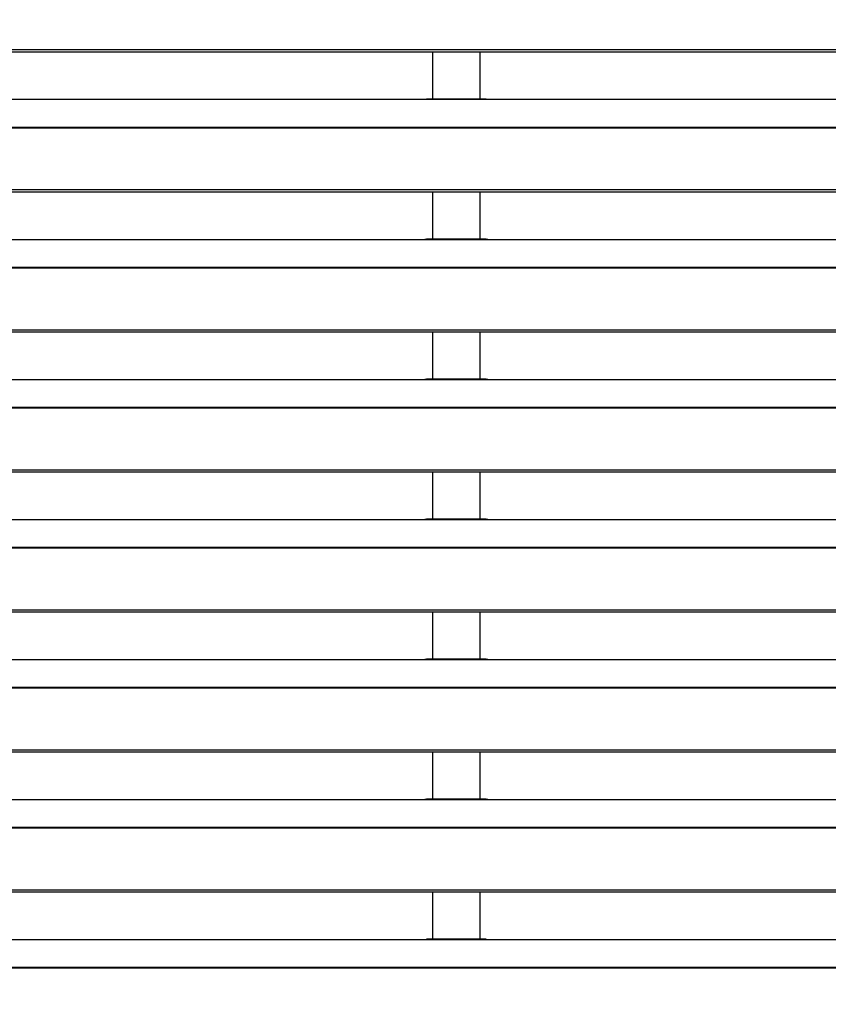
# Model space of a CAD drawing. Header units: millimetres. Extents: x 0 to 39025, y -31299 to 8400.
# Tile 242 of 256: x 16114 to 16368, y -8992 to -8683. Entities that reach past the tile are written whole.
import ezdxf

# ---------------------------------------------------------------- set-up
doc = ezdxf.new("R2010")
doc.units = ezdxf.units.MM
doc.layers.add('SREDNJICE_IN_TOCKE', color=252, linetype='Continuous')

# ---------------------------------------------------------------- blocks, each defined once
blk = doc.blocks.new('*U55')
at = {"lineweight": 25}
for points in [[(7.21, 944.85), (7.21, 944.85), (1142.79, 944.85), (1142.79, 944.85)], [(7.21, 944.2), (7.21, 944.2), (1142.79, 944.2), (1142.79, 944.2)], [(821.5, 944.2), (821.5, 944.2), (821.5, 929.32), (821.5, 929.32)], [(836.5, 929.32), (836.5, 929.32), (836.5, 944.2), (836.5, 944.2)], [(247, 929.24), (247, 929.24), (818, 929.24), (818, 929.24)], [(818, 929.24), (818, 929.24), (840, 929.24), (840, 929.24)], [(838.31, 929.32), (838.31, 929.32), (819.66, 929.32), (819.66, 929.32)], [(840, 929.24), (840, 929.24), (1108, 929.24), (1108, 929.24)], [(16.21, 920.53), (16.21, 920.53), (1133.33, 920.53), (1133.33, 920.53)], [(16.21, 920.31), (16.21, 920.31), (1133.33, 920.31), (1133.33, 920.31)], [(7.21, 900.88), (7.21, 900.88), (1142.79, 900.88), (1142.79, 900.88)], [(7.21, 900.23), (7.21, 900.23), (1142.79, 900.23), (1142.79, 900.23)], [(821.5, 900.23), (821.5, 900.23), (821.5, 885.34), (821.5, 885.34)], [(836.5, 885.34), (836.5, 885.34), (836.5, 900.23), (836.5, 900.23)], [(247, 885.26), (247, 885.26), (818, 885.26), (818, 885.26)], [(818, 885.26), (818, 885.26), (840, 885.26), (840, 885.26)], [(838.31, 885.34), (838.31, 885.34), (819.66, 885.34), (819.66, 885.34)], [(840, 885.26), (840, 885.26), (1108, 885.26), (1108, 885.26)], [(16.21, 876.55), (16.21, 876.55), (1133.33, 876.55), (1133.33, 876.55)], [(16.21, 876.33), (16.21, 876.33), (1133.33, 876.33), (1133.33, 876.33)], [(7.21, 856.9), (7.21, 856.9), (1142.79, 856.9), (1142.79, 856.9)], [(7.21, 856.25), (7.21, 856.25), (1142.79, 856.25), (1142.79, 856.25)], [(821.5, 856.25), (821.5, 856.25), (821.5, 841.37), (821.5, 841.37)], [(836.5, 841.37), (836.5, 841.37), (836.5, 856.25), (836.5, 856.25)], [(247, 841.29), (247, 841.29), (818, 841.29), (818, 841.29)], [(818, 841.29), (818, 841.29), (840, 841.29), (840, 841.29)], [(838.31, 841.37), (838.31, 841.37), (819.66, 841.37), (819.66, 841.37)], [(840, 841.29), (840, 841.29), (1108, 841.29), (1108, 841.29)], [(16.21, 832.58), (16.21, 832.58), (1133.33, 832.58), (1133.33, 832.58)], [(16.21, 832.36), (16.21, 832.36), (1133.33, 832.36), (1133.33, 832.36)], [(7.21, 812.93), (7.21, 812.93), (1142.79, 812.93), (1142.79, 812.93)], [(7.21, 812.28), (7.21, 812.28), (1142.79, 812.28), (1142.79, 812.28)], [(821.5, 812.28), (821.5, 812.28), (821.5, 797.4), (821.5, 797.4)], [(836.5, 797.4), (836.5, 797.4), (836.5, 812.28), (836.5, 812.28)], [(247, 797.32), (247, 797.32), (818, 797.32), (818, 797.32)], [(818, 797.32), (818, 797.32), (840, 797.32), (840, 797.32)], [(838.31, 797.4), (838.31, 797.4), (819.66, 797.4), (819.66, 797.4)], [(840, 797.32), (840, 797.32), (1108, 797.32), (1108, 797.32)], [(16.21, 788.61), (16.21, 788.61), (1133.33, 788.61), (1133.33, 788.61)], [(16.21, 788.38), (16.21, 788.38), (1133.33, 788.38), (1133.33, 788.38)], [(7.21, 768.96), (7.21, 768.96), (1142.79, 768.96), (1142.79, 768.96)], [(7.21, 768.31), (7.21, 768.31), (1142.79, 768.31), (1142.79, 768.31)], [(821.5, 768.31), (821.5, 768.31), (821.5, 753.42), (821.5, 753.42)], [(836.5, 753.42), (836.5, 753.42), (836.5, 768.31), (836.5, 768.31)], [(247, 753.34), (247, 753.34), (818, 753.34), (818, 753.34)], [(818, 753.34), (818, 753.34), (840, 753.34), (840, 753.34)], [(838.31, 753.42), (838.31, 753.42), (819.66, 753.42), (819.66, 753.42)], [(840, 753.34), (840, 753.34), (1108, 753.34), (1108, 753.34)], [(16.21, 744.64), (16.21, 744.64), (1133.33, 744.64), (1133.33, 744.64)], [(16.21, 744.42), (16.21, 744.42), (1133.33, 744.42), (1133.33, 744.42)], [(7.21, 724.98), (7.21, 724.98), (1142.79, 724.98), (1142.79, 724.98)], [(7.21, 724.33), (7.21, 724.33), (1142.79, 724.33), (1142.79, 724.33)], [(821.5, 724.33), (821.5, 724.33), (821.5, 709.45), (821.5, 709.45)], [(836.5, 709.45), (836.5, 709.45), (836.5, 724.33), (836.5, 724.33)], [(247, 709.37), (247, 709.37), (818, 709.37), (818, 709.37)], [(818, 709.37), (818, 709.37), (840, 709.37), (840, 709.37)], [(838.31, 709.45), (838.31, 709.45), (819.66, 709.45), (819.66, 709.45)], [(840, 709.37), (840, 709.37), (1108, 709.37), (1108, 709.37)], [(16.21, 700.66), (16.21, 700.66), (1133.33, 700.66), (1133.33, 700.66)], [(16.21, 700.44), (16.21, 700.44), (1133.33, 700.44), (1133.33, 700.44)], [(7.21, 681.01), (7.21, 681.01), (1142.79, 681.01), (1142.79, 681.01)], [(7.21, 680.36), (7.21, 680.36), (1142.79, 680.36), (1142.79, 680.36)], [(821.5, 680.36), (821.5, 680.36), (821.5, 665.48), (821.5, 665.48)], [(836.5, 665.48), (836.5, 665.48), (836.5, 680.36), (836.5, 680.36)], [(247, 665.39), (247, 665.39), (818, 665.39), (818, 665.39)], [(818, 665.39), (818, 665.39), (840, 665.39), (840, 665.39)], [(838.31, 665.48), (838.31, 665.48), (819.66, 665.48), (819.66, 665.48)], [(840, 665.39), (840, 665.39), (1108, 665.39), (1108, 665.39)], [(16.21, 656.68), (16.21, 656.68), (1133.33, 656.68), (1133.33, 656.68)], [(16.21, 656.46), (16.21, 656.46), (1133.33, 656.46), (1133.33, 656.46)]]:
    blk.add_open_spline(points, degree=3, dxfattribs=at)
for points in [[(818, 929.24), (818, 929.24), (819.12, 929.29), (819.12, 929.29), (819.12, 929.29), (819.66, 929.29), (819.66, 929.29)], [(838.31, 929.29), (838.31, 929.29), (838.84, 929.29), (838.84, 929.29), (838.84, 929.29), (840, 929.24), (840, 929.24)], [(818, 885.26), (818, 885.26), (819.12, 885.32), (819.12, 885.32), (819.12, 885.32), (819.66, 885.32), (819.66, 885.32)], [(838.31, 885.33), (838.31, 885.33), (838.84, 885.32), (838.84, 885.32), (838.84, 885.32), (840, 885.26), (840, 885.26)], [(818, 841.29), (818, 841.29), (819.12, 841.34), (819.12, 841.34), (819.12, 841.34), (819.66, 841.34), (819.66, 841.34)], [(838.31, 841.35), (838.31, 841.35), (838.84, 841.34), (838.84, 841.34), (838.84, 841.34), (840, 841.29), (840, 841.29)], [(818, 797.32), (818, 797.32), (819.12, 797.37), (819.12, 797.37), (819.12, 797.37), (819.66, 797.38), (819.66, 797.38)], [(838.31, 797.38), (838.31, 797.38), (838.84, 797.38), (838.84, 797.38), (838.84, 797.38), (840, 797.32), (840, 797.32)], [(818, 753.34), (818, 753.34), (819.12, 753.39), (819.12, 753.39), (819.12, 753.39), (819.66, 753.4), (819.66, 753.4)], [(838.31, 753.4), (838.31, 753.4), (838.84, 753.4), (838.84, 753.4), (838.84, 753.4), (840, 753.34), (840, 753.34)], [(818, 709.37), (818, 709.37), (819.12, 709.42), (819.12, 709.42), (819.12, 709.42), (819.66, 709.43), (819.66, 709.43)], [(838.31, 709.43), (838.31, 709.43), (838.84, 709.43), (838.84, 709.43), (838.84, 709.43), (840, 709.37), (840, 709.37)], [(818, 665.39), (818, 665.39), (819.12, 665.45), (819.12, 665.45), (819.12, 665.45), (819.66, 665.45), (819.66, 665.45)], [(838.31, 665.46), (838.31, 665.46), (838.84, 665.45), (838.84, 665.45), (838.84, 665.45), (840, 665.39), (840, 665.39)]]:
    blk.add_open_spline(points, degree=3, knots=[0, 0, 0, 0, 1, 1, 1, 2, 2, 2, 2], dxfattribs=at)

msp = doc.modelspace()

# ---------------------------------------------------------------- hatches: boundary and pattern name
at = {"layer": 'SREDNJICE_IN_TOCKE'}
h = msp.add_hatch(color=256, dxfattribs=at)
h.dxf.hatch_style = 1
edge = h.paths.add_edge_path()
edge.add_line((17661.71, -7493.44), (14032.2, -7493.44))
edge.add_line((14032.2, -7493.44), (14032.2, -9637.01))
edge.add_line((14032.2, -9637.01), (14421.96, -9637.01))
edge.add_line((14421.96, -9637.01), (15421.96, -8394.04))
edge.add_spline(control_points=[(15421.96, -8390.25), (15421.96, -8390.25), (15421.96, -8388.31), (15421.96, -8386.38)], knot_values=[0.5, 0.5, 0.5, 0.5, 1, 1, 1, 1], degree=3, periodic=0)
edge.add_spline(control_points=[(15421.96, -8386.38), (15421.96, -8384.44), (15421.96, -8382.5), (15421.96, -8382.5)], knot_values=[0, 0, 0, 0, 0.5, 0.5, 0.5, 0.5], degree=3, periodic=0)
edge.add_spline(control_points=[(15423.01, -8381.42), (15423.01, -8381.42), (15709.98, -8381.42), (15996.96, -8381.42)], knot_values=[0.5, 0.5, 0.5, 0.5, 1, 1, 1, 1], degree=3, periodic=0)
edge.add_spline(control_points=[(15996.96, -8381.42), (16283.93, -8381.42), (16570.91, -8381.42), (16570.91, -8381.42)], knot_values=[0, 0, 0, 0, 0.5, 0.5, 0.5, 0.5], degree=3, periodic=0)
edge.add_spline(control_points=[(16571.96, -8382.5), (16571.96, -8382.5), (16571.96, -8384.44), (16571.96, -8386.38)], knot_values=[0.5, 0.5, 0.5, 0.5, 1, 1, 1, 1], degree=3, periodic=0)
edge.add_line((16571.96, -8394.04), (17571.96, -9637.01))
edge.add_line((17571.96, -9637.01), (17661.71, -9637.01))
edge.add_line((17661.71, -9637.01), (17661.71, -7493.44))

# ---------------------------------------------------------------- block references
at = {"color": 1}
msp.add_blockref('*U55', (15421.96, -9637.01), dxfattribs=at)

doc.saveas('drawing.dxf')
